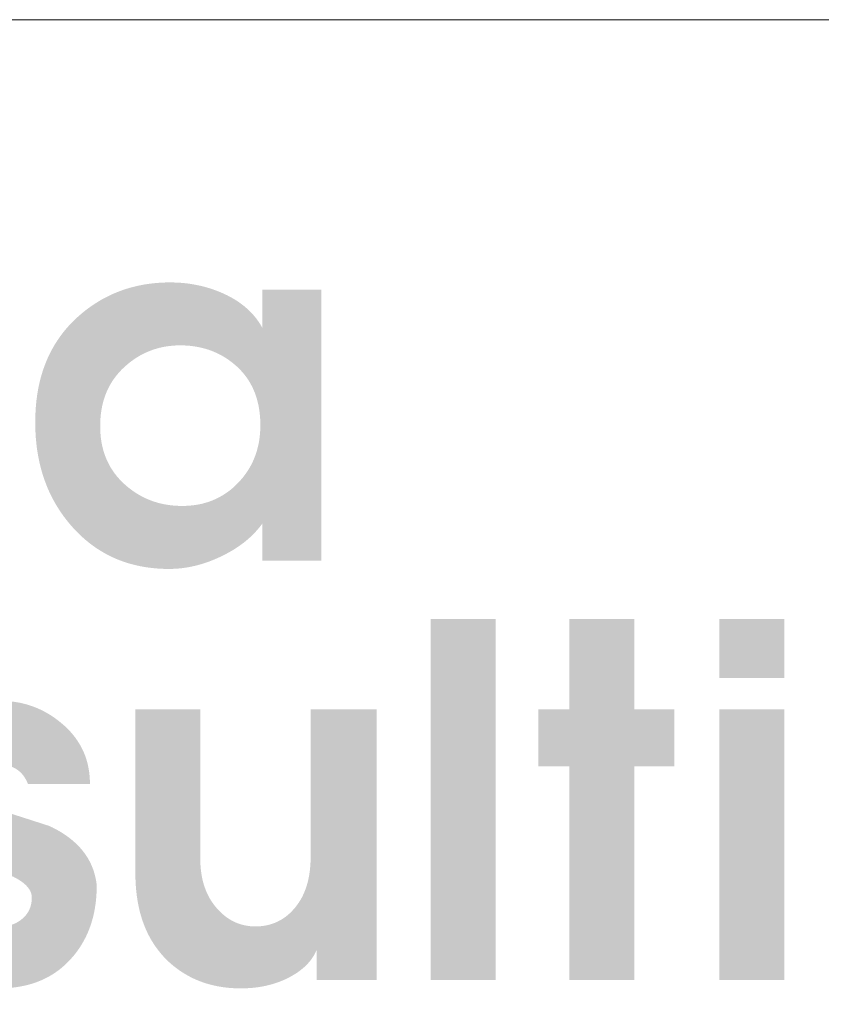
# Model space of a CAD drawing. Header units: millimetres. Extents: x 8949 to 18258, y -1077 to 30686.
# Tile 14 of 89: x 15310 to 15369, y 6767 to 6839. Entities that reach past the tile are written whole.
import ezdxf

# ---------------------------------------------------------------- set-up
doc = ezdxf.new("R2010")
doc.units = ezdxf.units.MM
doc.layers.add('0A_OCIEPLENIE', color=30, linetype='Continuous', lineweight=9)
doc.layers.add('0A_TABELKA', color=7, linetype='Continuous', lineweight=0)

# ---------------------------------------------------------------- blocks, each defined once
blk = doc.blocks.new('G$C46E6ED60')
at = {"true_color": 0x142354}
h = blk.add_hatch(color=179, dxfattribs=at)
h.paths.add_polyline_path([(755.27, 119.33), (756.03, 119.34), (756.77, 119.38), (757.51, 119.43), (758.23, 119.51), (758.95, 119.6), (759.65, 119.72), (760.34, 119.86), (761.02, 120.03), (761.69, 120.21), (762.35, 120.42), (763, 120.65), (763.64, 120.9), (764.26, 121.17), (764.88, 121.46), (765.48, 121.78), (766.08, 122.12), (766.66, 122.47), (767.23, 122.86), (767.8, 123.26), (768.35, 123.68), (768.89, 124.13), (769.42, 124.6), (769.93, 125.09), (770.44, 125.6), (770.93, 126.13), (771.4, 126.66), (771.86, 127.21), (772.28, 127.77), (772.69, 128.35), (773.08, 128.93), (773.45, 129.52), (773.79, 130.12), (774.12, 130.74), (774.42, 131.36), (774.7, 132), (774.97, 132.65), (775.21, 133.31), (775.43, 133.97), (775.62, 134.65), (775.8, 135.34), (775.96, 136.04), (776.1, 136.76), (776.21, 137.48), (776.3, 138.21), (776.38, 138.96), (776.43, 139.71), (776.46, 140.48), (776.47, 141.26), (776.46, 142.08), (776.43, 142.9), (776.37, 143.7), (776.3, 144.48), (776.2, 145.25), (776.08, 146.01), (775.94, 146.75), (775.77, 147.47), (775.59, 148.18), (775.38, 148.88), (775.15, 149.56), (774.9, 150.23), (774.62, 150.88), (774.33, 151.52), (774.01, 152.14), (773.67, 152.75), (773.31, 153.35), (772.93, 153.93), (772.53, 154.49), (772.1, 155.04), (771.65, 155.58), (771.18, 156.1), (770.69, 156.6), (770.18, 157.1), (769.65, 157.57), (769.11, 158.02), (768.56, 158.46), (768, 158.87), (767.43, 159.27), (766.85, 159.64), (766.27, 159.99), (765.67, 160.32), (765.06, 160.64), (764.44, 160.93), (763.81, 161.2), (763.17, 161.45), (762.53, 161.69), (761.87, 161.9), (761.2, 162.09), (760.52, 162.26), (759.83, 162.41), (759.14, 162.54), (758.43, 162.66), (757.71, 162.75), (756.98, 162.82), (756.25, 162.87), (755.5, 162.9), (754.74, 162.91), (754.01, 162.9), (753.28, 162.87), (752.56, 162.81), (751.85, 162.74), (751.15, 162.65), (750.46, 162.53), (749.78, 162.4), (749.1, 162.24), (748.43, 162.06), (747.77, 161.86), (747.12, 161.64), (746.48, 161.4), (745.85, 161.14), (745.23, 160.86), (744.61, 160.56), (744, 160.24), (743.4, 159.89), (742.81, 159.53), (742.23, 159.14), (741.66, 158.74), (741.09, 158.31), (740.54, 157.86), (739.99, 157.39), (739.45, 156.9), (738.92, 156.4), (738.42, 155.87), (737.94, 155.34), (737.48, 154.79), (737.05, 154.23), (736.63, 153.65), (736.24, 153.06), (735.87, 152.46), (735.53, 151.84), (735.2, 151.22), (734.9, 150.57), (734.62, 149.92), (734.37, 149.25), (734.13, 148.56), (733.92, 147.87), (733.73, 147.16), (733.56, 146.43), (733.42, 145.69), (733.3, 144.94), (733.2, 144.18), (733.12, 143.4), (733.06, 142.61), (733.03, 141.8), (733.02, 140.98), (733.03, 140.14), (733.07, 139.32), (733.13, 138.51), (733.22, 137.71), (733.33, 136.92), (733.46, 136.16), (733.63, 135.4), (733.81, 134.66), (734.02, 133.93), (734.26, 133.22), (734.52, 132.52), (734.81, 131.84), (735.12, 131.17), (735.45, 130.51), (735.81, 129.87), (736.2, 129.25), (736.61, 128.63), (737.04, 128.04), (737.5, 127.45), (737.99, 126.88), (738.5, 126.33), (739.03, 125.78), (739.59, 125.26), (740.17, 124.74), (740.71, 124.3), (741.25, 123.88), (741.8, 123.47), (742.36, 123.09), (742.93, 122.72), (743.5, 122.37), (744.09, 122.04), (744.68, 121.73), (745.28, 121.44), (745.89, 121.17), (746.5, 120.92), (747.13, 120.68), (747.76, 120.47), (748.4, 120.27), (749.05, 120.09), (749.71, 119.93), (750.38, 119.79), (751.05, 119.67), (751.73, 119.57), (752.42, 119.48), (753.12, 119.42), (753.83, 119.37), (754.55, 119.34)], is_closed=False)
h.paths.add_polyline_path([(715.41, 142.04), (715.43, 143.56), (715.49, 145.05), (715.59, 146.51), (715.73, 147.95), (715.92, 149.36), (716.14, 150.74), (716.41, 152.09), (716.71, 153.41), (717.06, 154.71), (717.45, 155.98), (717.88, 157.23), (718.35, 158.44), (718.86, 159.63), (719.42, 160.79), (720.01, 161.92), (720.64, 163.03), (721.32, 164.1), (722.04, 165.15), (722.79, 166.17), (723.59, 167.17), (724.43, 168.13), (725.31, 169.07), (726.23, 169.98), (727.2, 170.87), (728.06, 171.61), (728.95, 172.33), (729.84, 173.01), (730.75, 173.66), (731.68, 174.27), (732.62, 174.86), (733.57, 175.42), (734.54, 175.94), (735.52, 176.43), (736.52, 176.89), (737.53, 177.32), (738.55, 177.71), (739.59, 178.08), (740.65, 178.41), (741.71, 178.71), (742.8, 178.98), (743.89, 179.22), (745, 179.43), (746.13, 179.6), (747.27, 179.74), (748.42, 179.85), (749.59, 179.93), (750.77, 179.98), (751.97, 180), (752.64, 179.99), (753.3, 179.97), (753.97, 179.95), (754.62, 179.91), (755.28, 179.86), (755.93, 179.79), (756.58, 179.72), (757.22, 179.64), (757.86, 179.54), (758.49, 179.43), (759.12, 179.31), (759.75, 179.18), (760.37, 179.04), (760.99, 178.89), (761.6, 178.73), (762.21, 178.55), (762.81, 178.37), (763.41, 178.17), (764.01, 177.96), (764.6, 177.74), (765.19, 177.51), (765.78, 177.27), (766.36, 177.01), (766.93, 176.75), (767.5, 176.48), (768.05, 176.19), (768.6, 175.9), (769.13, 175.6), (769.64, 175.29), (770.14, 174.97), (770.64, 174.64), (771.11, 174.3), (771.58, 173.95), (772.03, 173.6), (772.47, 173.23), (772.89, 172.86), (773.31, 172.48), (773.71, 172.09), (774.1, 171.69), (774.47, 171.28), (774.83, 170.86), (775.18, 170.43), (775.52, 170), (775.84, 169.55), (776.15, 169.1), (776.45, 168.64), (776.73, 168.16), (777, 167.68), (777, 178.01), (793.03, 178.01), (793.03, 104.49), (777, 104.49), (777, 114.56), (776.68, 114.11), (776.34, 113.67), (775.99, 113.24), (775.63, 112.82), (775.26, 112.4), (774.87, 111.99), (774.48, 111.58), (774.07, 111.19), (773.65, 110.79), (773.22, 110.41), (772.78, 110.03), (772.33, 109.66), (771.87, 109.29), (771.39, 108.94), (770.9, 108.58), (770.41, 108.24), (769.9, 107.9), (769.38, 107.57), (768.84, 107.24), (768.3, 106.93), (767.74, 106.61), (767.18, 106.31), (766.6, 106.01), (766.01, 105.72), (765.41, 105.43), (764.81, 105.16), (764.22, 104.9), (763.62, 104.65), (763.02, 104.42), (762.43, 104.19), (761.83, 103.98), (761.24, 103.78), (760.64, 103.59), (760.04, 103.42), (759.45, 103.26), (758.85, 103.1), (758.26, 102.97), (757.66, 102.84), (757.06, 102.72), (756.47, 102.62), (755.87, 102.53), (755.28, 102.45), (754.68, 102.39), (754.09, 102.33), (753.49, 102.29), (752.89, 102.26), (752.3, 102.24), (751.7, 102.23), (750.38, 102.25), (749.07, 102.31), (747.79, 102.41), (746.52, 102.55), (745.28, 102.73), (744.05, 102.94), (742.85, 103.2), (741.67, 103.49), (740.51, 103.82), (739.37, 104.2), (738.24, 104.61), (737.14, 105.06), (736.06, 105.55), (735.01, 106.08), (733.97, 106.65), (732.95, 107.26), (731.95, 107.91), (730.97, 108.6), (730.02, 109.32), (729.08, 110.09), (728.16, 110.89), (727.27, 111.74), (726.39, 112.62), (725.54, 113.54), (724.71, 114.5), (723.92, 115.47), (723.16, 116.46), (722.44, 117.48), (721.76, 118.51), (721.1, 119.57), (720.49, 120.64), (719.91, 121.74), (719.36, 122.85), (718.85, 123.99), (718.38, 125.15), (717.94, 126.32), (717.53, 127.52), (717.16, 128.74), (716.83, 129.98), (716.53, 131.24), (716.27, 132.51), (716.04, 133.81), (715.84, 135.13), (715.69, 136.47), (715.56, 137.84), (715.48, 139.22), (715.42, 140.62)], is_closed=False)
for points in [[(822.7, 88.67), (840.32, 88.67), (840.32, -9.36), (822.7, -9.36)], [(860.33, 64.16), (860.33, 88.67), (877.95, 88.67), (877.95, 64.16), (888.81, 64.16), (888.81, 48.66), (877.95, 48.66), (877.95, -9.36), (860.33, -9.36), (860.33, 48.66), (851.84, 48.66), (851.84, 64.16)]]:
    blk.add_hatch(color=179, dxfattribs=at).paths.add_polyline_path(points)
h = blk.add_hatch(color=179, dxfattribs=at)
h.paths.add_polyline_path([(900.99, 64.16), (918.61, 64.16), (918.61, -9.36), (900.99, -9.36)])
h.paths.add_polyline_path([(900.99, 88.67), (918.61, 88.67), (918.61, 72.64), (900.99, 72.64)])
for points in [[(682.69, 50.61), (682.91, 51.24), (683.16, 51.85), (683.42, 52.45), (683.69, 53.04), (683.98, 53.63), (684.29, 54.2), (684.61, 54.76), (684.95, 55.3), (685.3, 55.84), (685.67, 56.37), (686.06, 56.88), (686.46, 57.38), (686.88, 57.88), (687.31, 58.36), (687.76, 58.83), (688.22, 59.29), (688.7, 59.74), (689.19, 60.18), (689.7, 60.6), (690.23, 61.02), (690.77, 61.42), (691.33, 61.81), (691.9, 62.2), (692.49, 62.57), (693.02, 62.88), (693.55, 63.18), (694.09, 63.47), (694.63, 63.74), (695.17, 64), (695.72, 64.25), (696.26, 64.49), (696.82, 64.71), (697.37, 64.91), (697.92, 65.11), (698.48, 65.29), (699.05, 65.45), (699.61, 65.61), (700.18, 65.75), (700.75, 65.88), (701.32, 65.99), (701.89, 66.09), (702.47, 66.18), (703.05, 66.25), (703.64, 66.31), (704.22, 66.36), (704.81, 66.39), (705.4, 66.41), (706, 66.42), (706.79, 66.41), (707.57, 66.37), (708.35, 66.32), (709.12, 66.24), (709.88, 66.14), (710.63, 66.02), (711.38, 65.88), (712.12, 65.71), (712.85, 65.52), (713.57, 65.31), (714.28, 65.08), (714.99, 64.83), (715.69, 64.55), (716.38, 64.25), (717.07, 63.93), (717.75, 63.59), (718.42, 63.22), (719.08, 62.84), (719.73, 62.43), (720.38, 62), (721.02, 61.55), (721.65, 61.07), (722.28, 60.57), (722.89, 60.05), (723.49, 59.52), (724.07, 58.97), (724.62, 58.41), (725.14, 57.84), (725.64, 57.25), (726.11, 56.66), (726.55, 56.05), (726.97, 55.43), (727.37, 54.8), (727.74, 54.16), (728.08, 53.5), (728.4, 52.83), (728.7, 52.16), (728.97, 51.46), (729.21, 50.76), (729.42, 50.05), (729.62, 49.32), (729.78, 48.58), (729.92, 47.83), (730.04, 47.07), (730.13, 46.29), (730.19, 45.51), (730.23, 44.71), (730.24, 43.9), (713.42, 43.9), (713.33, 44.12), (713.23, 44.33), (713.14, 44.54), (713.04, 44.74), (712.94, 44.94), (712.83, 45.14), (712.72, 45.32), (712.61, 45.51), (712.5, 45.69), (712.38, 45.86), (712.26, 46.03), (712.14, 46.2), (712.01, 46.36), (711.89, 46.51), (711.75, 46.66), (711.62, 46.81), (711.48, 46.95), (711.34, 47.09), (711.2, 47.22), (711.05, 47.34), (710.9, 47.46), (710.75, 47.58), (710.6, 47.69), (710.44, 47.8), (710.28, 47.9), (710.11, 48), (709.95, 48.09), (709.78, 48.18), (709.61, 48.27), (709.44, 48.35), (709.27, 48.43), (709.09, 48.5), (708.91, 48.57), (708.73, 48.63), (708.55, 48.69), (708.37, 48.74), (708.18, 48.79), (707.99, 48.84), (707.8, 48.88), (707.61, 48.92), (707.41, 48.95), (707.22, 48.98), (707.02, 49), (706.82, 49.02), (706.62, 49.04), (706.41, 49.05), (706.21, 49.06), (706, 49.06), (705.78, 49.05), (705.56, 49.05), (705.34, 49.03), (705.13, 49.01), (704.91, 48.98), (704.7, 48.95), (704.49, 48.91), (704.28, 48.86), (704.08, 48.81), (703.87, 48.75), (703.67, 48.68), (703.46, 48.61), (703.26, 48.53), (703.06, 48.45), (702.87, 48.36), (702.67, 48.26), (702.48, 48.16), (702.28, 48.05), (702.09, 47.94), (701.9, 47.82), (701.72, 47.69), (701.53, 47.55), (701.34, 47.41), (701.16, 47.27), (700.98, 47.12), (700.81, 46.96), (700.65, 46.81), (700.49, 46.65), (700.35, 46.49), (700.21, 46.33), (700.07, 46.16), (699.95, 45.99), (699.83, 45.82), (699.72, 45.65), (699.62, 45.47), (699.52, 45.3), (699.44, 45.12), (699.36, 44.93), (699.29, 44.75), (699.22, 44.56), (699.16, 44.37), (699.12, 44.17), (699.07, 43.98), (699.04, 43.78), (699.01, 43.58), (698.99, 43.37), (698.98, 43.17), (698.98, 42.96), (699, 42.82), (699.03, 42.69), (699.06, 42.56), (699.09, 42.43), (699.13, 42.29), (699.17, 42.16), (699.22, 42.03), (699.27, 41.9), (699.32, 41.77), (699.37, 41.64), (699.43, 41.51), (699.49, 41.38), (699.56, 41.25), (699.62, 41.12), (699.7, 40.99), (699.77, 40.86), (699.85, 40.73), (699.93, 40.6), (700.02, 40.47), (700.11, 40.34), (700.2, 40.22), (700.3, 40.09), (700.4, 39.96), (700.5, 39.83), (700.61, 39.71), (700.72, 39.58), (700.84, 39.46), (700.96, 39.34), (701.09, 39.22), (701.22, 39.1), (701.35, 38.98), (701.49, 38.87), (701.64, 38.75), (701.79, 38.64), (701.95, 38.53), (702.11, 38.42), (702.27, 38.32), (702.44, 38.21), (702.62, 38.11), (702.8, 38.01), (702.98, 37.91), (703.17, 37.81), (703.36, 37.71), (703.56, 37.62), (703.77, 37.52), (703.98, 37.43), (704.19, 37.34), (704.41, 37.25), (705.03, 37.05), (705.65, 36.85), (706.26, 36.65), (706.88, 36.45), (707.5, 36.25), (708.12, 36.05), (708.74, 35.85), (709.35, 35.65), (709.97, 35.45), (710.59, 35.25), (711.21, 35.05), (711.83, 34.85), (712.44, 34.66), (713.06, 34.46), (713.68, 34.26), (714.3, 34.06), (714.92, 33.86), (715.54, 33.66), (716.15, 33.46), (716.77, 33.26), (717.39, 33.06), (718.01, 32.86), (718.63, 32.66), (719.25, 32.47), (720.2, 32), (721.11, 31.52), (722, 31.02), (722.84, 30.51), (723.65, 29.97), (724.42, 29.42), (725.15, 28.85), (725.85, 28.26), (726.51, 27.66), (727.14, 27.03), (727.73, 26.39), (728.28, 25.73), (728.8, 25.05), (729.28, 24.36), (729.73, 23.64), (730.13, 22.91), (730.51, 22.16), (730.84, 21.39), (731.14, 20.61), (731.4, 19.8), (731.63, 18.98), (731.82, 18.14), (731.97, 17.28), (732.09, 16.41), (732.08, 15.44), (732.05, 14.49), (731.99, 13.55), (731.92, 12.63), (731.82, 11.72), (731.69, 10.82), (731.55, 9.94), (731.39, 9.07), (731.2, 8.22), (730.99, 7.38), (730.76, 6.56), (730.5, 5.75), (730.23, 4.96), (729.93, 4.17), (729.61, 3.41), (729.27, 2.66), (728.9, 1.92), (728.52, 1.2), (728.11, 0.49), (727.68, -0.21), (727.23, -0.89), (726.75, -1.56), (726.26, -2.21), (725.74, -2.85), (725.12, -3.56), (724.48, -4.25), (723.83, -4.9), (723.15, -5.52), (722.45, -6.12), (721.74, -6.68), (721, -7.21), (720.25, -7.72), (719.47, -8.19), (718.68, -8.63), (717.86, -9.04), (717.03, -9.42), (716.17, -9.77), (715.3, -10.09), (714.4, -10.38), (713.49, -10.64), (712.56, -10.86), (711.6, -11.06), (710.63, -11.23), (709.64, -11.36), (708.63, -11.47), (707.6, -11.55), (706.54, -11.59), (705.47, -11.61), (705.15, -11.61), (704.83, -11.6), (704.51, -11.6), (704.19, -11.59), (703.86, -11.57), (703.54, -11.56), (703.22, -11.54), (702.89, -11.52), (702.57, -11.5), (702.24, -11.47), (701.92, -11.44), (701.59, -11.41), (701.27, -11.38), (700.94, -11.34), (700.61, -11.3), (700.29, -11.26), (699.96, -11.21), (699.63, -11.16), (699.3, -11.11), (698.97, -11.06), (698.64, -11), (698.31, -10.94), (697.98, -10.88), (697.65, -10.81), (697.01, -10.68), (696.37, -10.53), (695.74, -10.37), (695.12, -10.19), (694.51, -9.99), (693.91, -9.77), (693.32, -9.54), (692.74, -9.29), (692.16, -9.02), (691.6, -8.74), (691.05, -8.43), (690.5, -8.12), (689.96, -7.78), (689.44, -7.43), (688.92, -7.06), (688.41, -6.67), (687.91, -6.26), (687.42, -5.84), (686.94, -5.4), (686.47, -4.95), (686.01, -4.47), (685.55, -3.98), (685.11, -3.47), (684.68, -2.95), (684.22, -2.38), (683.79, -1.8), (683.37, -1.21), (682.98, -0.6), (682.6, 0.01), (682.24, 0.63), (681.9, 1.27), (681.58, 1.91), (681.28, 2.57), (681, 3.24), (680.74, 3.91), (680.5, 4.6), (680.28, 5.3), (680.08, 6.01), (679.89, 6.73), (679.73, 7.46), (679.58, 8.2), (679.46, 8.96), (679.35, 9.72), (679.26, 10.49), (679.19, 11.28), (679.15, 12.07), (679.12, 12.88), (679.11, 13.69), (696.86, 13.69), (696.94, 13.35), (697.03, 13.01), (697.12, 12.68), (697.21, 12.36), (697.32, 12.04), (697.43, 11.73), (697.54, 11.43), (697.66, 11.14), (697.79, 10.85), (697.92, 10.57), (698.06, 10.29), (698.2, 10.03), (698.35, 9.77), (698.5, 9.51), (698.67, 9.27), (698.83, 9.03), (699, 8.8), (699.18, 8.57), (699.36, 8.35), (699.55, 8.14), (699.75, 7.94), (699.95, 7.74), (700.16, 7.55), (700.37, 7.37), (700.58, 7.19), (700.8, 7.02), (701.02, 6.86), (701.24, 6.71), (701.47, 6.56), (701.69, 6.43), (701.92, 6.29), (702.14, 6.17), (702.37, 6.05), (702.6, 5.95), (702.83, 5.85), (703.07, 5.75), (703.3, 5.67), (703.54, 5.59), (703.78, 5.52), (704.02, 5.45), (704.26, 5.39), (704.5, 5.35), (704.75, 5.3), (704.99, 5.27), (705.24, 5.24), (705.49, 5.23), (705.74, 5.21), (706, 5.21), (706.29, 5.21), (706.58, 5.23), (706.87, 5.24), (707.16, 5.27), (707.44, 5.31), (707.71, 5.35), (707.99, 5.4), (708.26, 5.45), (708.52, 5.52), (708.78, 5.59), (709.04, 5.67), (709.29, 5.76), (709.54, 5.85), (709.79, 5.96), (710.03, 6.07), (710.27, 6.19), (710.5, 6.31), (710.73, 6.44), (710.96, 6.58), (711.18, 6.73), (711.4, 6.89), (711.61, 7.05), (711.82, 7.22), (712.03, 7.4), (712.23, 7.59), (712.42, 7.78), (712.6, 7.97), (712.78, 8.17), (712.94, 8.37), (713.1, 8.58), (713.25, 8.79), (713.39, 9), (713.52, 9.22), (713.64, 9.45), (713.76, 9.68), (713.87, 9.91), (713.96, 10.15), (714.05, 10.39), (714.13, 10.64), (714.21, 10.89), (714.27, 11.14), (714.33, 11.4), (714.37, 11.66), (714.41, 11.93), (714.44, 12.2), (714.46, 12.48), (714.48, 12.76), (714.48, 13.05), (714.47, 13.36), (714.43, 13.66), (714.37, 13.96), (714.28, 14.26), (714.17, 14.56), (714.04, 14.85), (713.88, 15.14), (713.69, 15.43), (713.48, 15.71), (713.25, 16), (712.99, 16.27), (712.71, 16.55), (712.4, 16.82), (712.07, 17.09), (711.71, 17.36), (711.33, 17.62), (710.92, 17.88), (710.49, 18.14), (710.04, 18.39), (709.56, 18.64), (709.05, 18.89), (708.52, 19.14), (707.97, 19.38), (707.39, 19.62), (706.8, 19.86), (706.21, 20.09), (705.63, 20.33), (705.04, 20.57), (704.45, 20.81), (703.87, 21.04), (703.29, 21.28), (702.7, 21.52), (702.12, 21.75), (701.54, 21.99), (700.96, 22.22), (700.39, 22.46), (699.81, 22.69), (699.24, 22.93), (698.66, 23.16), (698.09, 23.4), (697.52, 23.63), (696.95, 23.86), (696.38, 24.1), (695.81, 24.33), (695.25, 24.56), (694.68, 24.79), (694.12, 25.03), (693.55, 25.26), (693.04, 25.52), (692.54, 25.78), (692.04, 26.05), (691.56, 26.33), (691.1, 26.61), (690.64, 26.9), (690.19, 27.2), (689.76, 27.51), (689.33, 27.82), (688.92, 28.14), (688.52, 28.46), (688.13, 28.79), (687.75, 29.13), (687.39, 29.47), (687.03, 29.83), (686.69, 30.18), (686.35, 30.55), (686.03, 30.92), (685.72, 31.3), (685.42, 31.68), (685.13, 32.07), (684.86, 32.47), (684.59, 32.88), (684.34, 33.29), (684.09, 33.7), (683.86, 34.12), (683.64, 34.54), (683.43, 34.96), (683.23, 35.38), (683.03, 35.8), (682.85, 36.22), (682.68, 36.65), (682.52, 37.07), (682.37, 37.5), (682.23, 37.93), (682.1, 38.35), (681.99, 38.78), (681.88, 39.21), (681.78, 39.65), (681.69, 40.08), (681.61, 40.51), (681.55, 40.95), (681.49, 41.39), (681.44, 41.82), (681.41, 42.26), (681.38, 42.7), (681.36, 43.14), (681.36, 43.59), (681.38, 43.76), (681.4, 43.93), (681.42, 44.1), (681.45, 44.27), (681.47, 44.44), (681.49, 44.6), (681.51, 44.76), (681.53, 44.92), (681.56, 45.08), (681.58, 45.24), (681.6, 45.39), (681.62, 45.54), (681.64, 45.69), (681.67, 45.83), (681.69, 45.97), (681.71, 46.12), (681.73, 46.25), (681.76, 46.39), (681.78, 46.53), (681.8, 46.66), (681.82, 46.79), (681.85, 46.91), (681.87, 47.04), (681.89, 47.16), (681.91, 47.29), (681.94, 47.41), (681.96, 47.54), (681.99, 47.67), (682.01, 47.8), (682.04, 47.93), (682.07, 48.06), (682.1, 48.2), (682.13, 48.33), (682.16, 48.47), (682.19, 48.61), (682.22, 48.76), (682.25, 48.9), (682.29, 49.05), (682.32, 49.19), (682.36, 49.34), (682.4, 49.5), (682.44, 49.65), (682.47, 49.81), (682.51, 49.96), (682.56, 50.12), (682.6, 50.28), (682.64, 50.45)], [(742.57, 19.73), (742.57, 64.16), (760.18, 64.16), (760.18, 23.58), (760.19, 22.88), (760.21, 22.2), (760.25, 21.52), (760.31, 20.85), (760.38, 20.2), (760.47, 19.56), (760.57, 18.93), (760.69, 18.31), (760.83, 17.7), (760.98, 17.11), (761.15, 16.52), (761.34, 15.95), (761.54, 15.39), (761.75, 14.84), (761.99, 14.3), (762.24, 13.77), (762.5, 13.26), (762.78, 12.76), (763.08, 12.26), (763.4, 11.78), (763.73, 11.31), (764.07, 10.86), (764.43, 10.41), (764.81, 9.98), (765.17, 9.59), (765.53, 9.21), (765.9, 8.86), (766.28, 8.52), (766.66, 8.2), (767.05, 7.89), (767.44, 7.6), (767.85, 7.33), (768.25, 7.07), (768.67, 6.83), (769.09, 6.61), (769.52, 6.4), (769.95, 6.21), (770.39, 6.04), (770.84, 5.88), (771.29, 5.74), (771.75, 5.62), (772.22, 5.51), (772.69, 5.42), (773.17, 5.34), (773.65, 5.28), (774.14, 5.24), (774.64, 5.22), (775.15, 5.21), (775.66, 5.22), (776.17, 5.24), (776.67, 5.28), (777.16, 5.34), (777.65, 5.41), (778.13, 5.5), (778.6, 5.6), (779.06, 5.72), (779.52, 5.86), (779.97, 6.01), (780.41, 6.18), (780.85, 6.37), (781.27, 6.57), (781.69, 6.79), (782.1, 7.02), (782.51, 7.27), (782.91, 7.53), (783.3, 7.81), (783.68, 8.11), (784.05, 8.42), (784.42, 8.75), (784.78, 9.1), (785.13, 9.46), (785.48, 9.84), (785.86, 10.27), (786.22, 10.72), (786.56, 11.19), (786.89, 11.66), (787.21, 12.16), (787.51, 12.66), (787.79, 13.18), (788.05, 13.71), (788.3, 14.26), (788.54, 14.82), (788.75, 15.4), (788.95, 15.98), (789.14, 16.59), (789.31, 17.2), (789.46, 17.83), (789.6, 18.47), (789.72, 19.13), (789.82, 19.8), (789.91, 20.48), (789.98, 21.18), (790.04, 21.9), (790.08, 22.62), (790.1, 23.36), (790.11, 24.11), (790.11, 64.16), (808, 64.16), (808, -9.36), (791.71, -9.36), (791.71, -1.27), (791.54, -1.65), (791.35, -2.03), (791.16, -2.39), (790.95, -2.75), (790.72, -3.11), (790.49, -3.46), (790.24, -3.8), (789.98, -4.14), (789.71, -4.47), (789.42, -4.8), (789.12, -5.12), (788.81, -5.43), (788.49, -5.74), (788.15, -6.04), (787.8, -6.33), (787.44, -6.62), (787.07, -6.91), (786.68, -7.19), (786.28, -7.46), (785.87, -7.72), (785.44, -7.98), (785, -8.24), (784.55, -8.49), (784.09, -8.73), (783.62, -8.96), (783.14, -9.19), (782.66, -9.4), (782.17, -9.61), (781.67, -9.8), (781.17, -9.99), (780.67, -10.16), (780.15, -10.33), (779.63, -10.48), (779.11, -10.63), (778.58, -10.76), (778.05, -10.89), (777.5, -11), (776.96, -11.11), (776.4, -11.2), (775.85, -11.29), (775.28, -11.36), (774.71, -11.43), (774.14, -11.48), (773.56, -11.53), (772.97, -11.56), (772.38, -11.59), (771.78, -11.6), (771.17, -11.61), (770.21, -11.6), (769.26, -11.56), (768.32, -11.5), (767.39, -11.41), (766.48, -11.3), (765.58, -11.16), (764.7, -11), (763.83, -10.81), (762.97, -10.6), (762.13, -10.37), (761.29, -10.11), (760.48, -9.82), (759.67, -9.51), (758.88, -9.18), (758.1, -8.82), (757.34, -8.43), (756.59, -8.02), (755.85, -7.59), (755.13, -7.13), (754.41, -6.65), (753.72, -6.14), (753.03, -5.61), (752.36, -5.05), (751.7, -4.47), (750.96, -3.75), (750.24, -3.01), (749.56, -2.24), (748.91, -1.44), (748.29, -0.62), (747.7, 0.22), (747.15, 1.09), (746.62, 1.98), (746.13, 2.9), (745.67, 3.85), (745.24, 4.82), (744.85, 5.82), (744.48, 6.84), (744.15, 7.88), (743.85, 8.95), (743.58, 10.05), (743.34, 11.17), (743.14, 12.32), (742.96, 13.49), (742.82, 14.69), (742.71, 15.91), (742.63, 17.16), (742.58, 18.43)]]:
    blk.add_hatch(color=179, dxfattribs=at).paths.add_polyline_path(points, is_closed=False)

msp = doc.modelspace()

# ---------------------------------------------------------------- linework, layer by layer
at = {"layer": '0A_TABELKA'}
msp.add_line((15095.705, 6839.213), (15417.455, 6839.213), dxfattribs=at)
msp.add_line((15095.705, 6839.213), (15417.455, 6839.213), dxfattribs=at)
msp.add_line((15095.705, 6839.213), (15417.455, 6839.213), dxfattribs=at)
msp.add_lwpolyline([(15095.705, 6839.213), (15417.455, 6839.213), (15417.455, 6715.547), (15095.705, 6715.547)], close=True, dxfattribs=at)

# ---------------------------------------------------------------- block references
at = {"layer": '0A_OCIEPLENIE', "xscale": 0.2695, "yscale": 0.2695, "zscale": 0.2695}
msp.add_blockref('G$C46E6ED60', (15118.608, 6771.487), dxfattribs=at)

doc.saveas('drawing.dxf')
